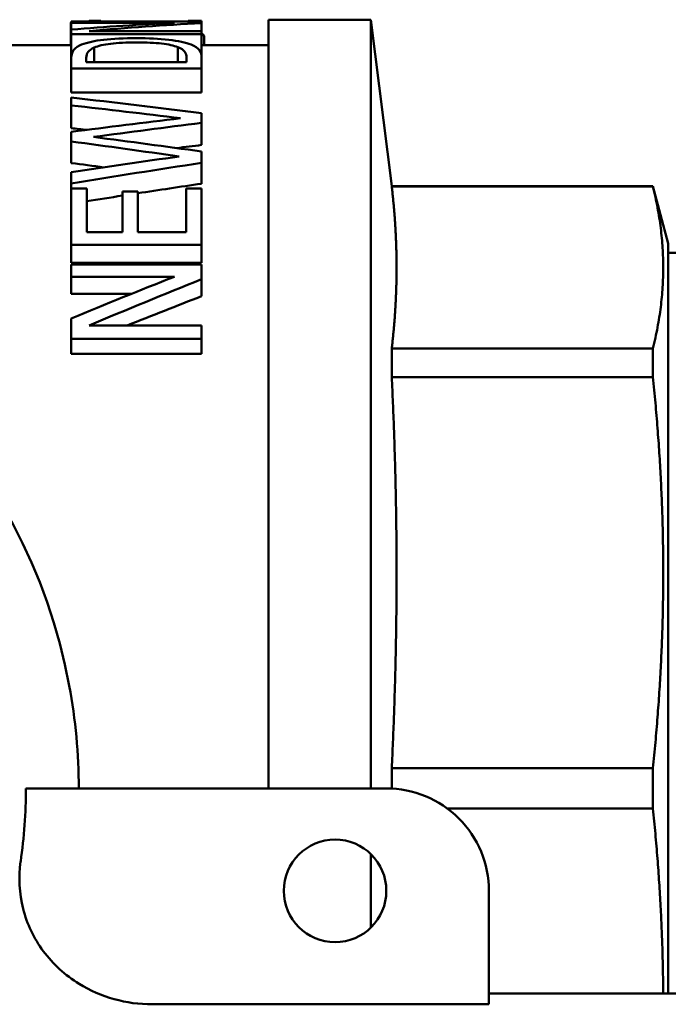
# Model space of a CAD drawing. Header units: millimetres. Extents: x 37 to 189, y 87 to 240.
# Tile 3 of 25: x 73 to 86, y 106 to 125. Entities that reach past the tile are written whole.
import ezdxf

# ---------------------------------------------------------------- set-up
doc = ezdxf.new("R2010")
doc.units = ezdxf.units.MM
doc.layers.add('Видимый контур (ГОСТ)', color=7, linetype='Continuous', lineweight=50)

msp = doc.modelspace()

# ---------------------------------------------------------------- linework, layer by layer
at = {"layer": 'Видимый контур (ГОСТ)'}
for p, q in [((74.127, 124.655), (74.127, 125.099)), ((74.135, 125.12), (76.675, 125.12)), ((74.135, 125.12), (74.135, 125.094)), ((76.146, 125.094), (74.135, 125.094)), ((74.135, 124.961), (74.135, 125.094)), ((74.713, 125.136), (74.481, 125.136)), ((74.481, 125.12), (74.481, 125.136)), ((74.713, 125.12), (74.713, 125.136)), ((76.675, 125.136), (76.415, 125.136)), ((76.415, 125.12), (76.415, 125.136)), ((76.675, 125.12), (76.675, 125.136)), ((76.675, 125.087), (76.675, 125.12)), ((76.675, 124.932), (76.675, 125.087)), ((77.979, 125.155), (77.979, 110.155)), ((79.979, 125.155), (77.979, 125.155)), ((79.979, 125.155), (79.979, 110.155)), ((80.385, 121.905), (79.979, 125.155)), ((74.135, 124.961), (74.135, 124.873)), ((74.485, 124.932), (76.675, 124.932)), ((76.675, 124.873), (76.675, 124.932)), ((76.675, 124.873), (74.135, 124.873)), ((74.135, 124.404), (74.135, 124.873)), ((76.675, 124.406), (76.675, 124.873)), ((76.728, 124.655), (76.728, 124.807)), ((74.135, 124.655), (72.979, 124.655)), ((74.579, 124.324), (74.579, 124.61)), ((76.214, 124.324), (76.214, 124.618)), ((77.979, 124.655), (76.675, 124.655)), ((74.135, 124.404), (74.135, 124.205)), ((74.427, 124.409), (74.427, 124.324)), ((76.382, 124.324), (74.427, 124.324)), ((76.382, 124.324), (76.382, 124.409)), ((76.675, 124.205), (76.675, 124.406)), ((76.675, 124.205), (74.135, 124.205)), ((74.135, 123.737), (74.135, 124.205)), ((76.675, 123.737), (76.675, 124.205)), ((76.675, 123.737), (74.135, 123.737)), ((74.135, 123.636), (74.135, 123.483)), ((74.135, 123.038), (74.135, 123.483)), ((76.675, 123.142), (76.675, 123.334)), ((76.675, 122.71), (76.675, 123.142)), ((74.135, 122.966), (74.135, 122.778)), ((74.135, 122.357), (74.135, 122.778)), ((76.675, 122.362), (76.675, 122.583)), ((76.675, 121.955), (76.675, 122.362)), ((74.135, 122.179), (74.135, 121.96)), ((74.135, 121.859), (74.135, 121.96)), ((74.135, 121.859), (74.435, 121.859)), ((74.135, 121.859), (74.135, 120.762)), ((74.435, 121.006), (74.435, 121.859)), ((76.374, 121.859), (76.675, 121.859)), ((76.374, 121.859), (76.374, 121.006)), ((76.675, 120.762), (76.675, 121.859)), ((80.385, 121.905), (80.385, 121.899)), ((80.385, 121.905), (85.479, 121.905)), ((80.385, 121.899), (85.479, 121.899)), ((85.479, 121.905), (85.479, 121.899)), ((85.779, 120.786), (85.479, 121.905)), ((75.131, 121.804), (75.432, 121.804)), ((75.131, 121.804), (75.131, 121.006)), ((75.432, 121.006), (75.432, 121.804)), ((74.435, 121.006), (75.131, 121.006)), ((75.432, 121.006), (76.374, 121.006)), ((76.675, 120.762), (74.135, 120.762)), ((74.135, 120.409), (74.135, 120.762)), ((76.675, 120.409), (76.675, 120.762)), ((85.779, 106.155), (85.779, 120.786)), ((87.279, 120.605), (85.779, 120.605)), ((76.675, 120.409), (74.135, 120.409)), ((74.135, 120.379), (76.675, 120.379)), ((74.135, 120.379), (74.135, 120.138)), ((76.675, 120.089), (76.675, 120.379)), ((76.146, 120.138), (74.135, 120.138)), ((74.135, 119.806), (74.135, 120.138)), ((76.675, 119.758), (76.675, 120.089)), ((75.309, 119.806), (74.135, 119.806)), ((74.135, 119.324), (74.135, 118.927)), ((74.485, 119.189), (76.675, 119.189)), ((76.675, 118.927), (76.675, 119.189)), ((76.675, 118.927), (74.135, 118.927)), ((74.135, 118.634), (74.135, 118.927)), ((76.675, 118.634), (76.675, 118.927)), ((76.675, 118.634), (74.135, 118.634)), ((80.385, 118.737), (85.479, 118.737)), ((80.385, 118.737), (80.385, 118.181)), ((85.479, 118.737), (85.479, 118.181)), ((80.385, 118.181), (85.479, 118.181)), ((80.385, 110.549), (85.479, 110.549)), ((80.385, 110.549), (80.385, 110.152)), ((85.479, 110.549), (85.479, 109.762)), ((73.249, 110.155), (80.279, 110.155)), ((81.47, 109.762), (85.479, 109.762)), ((79.979, 108.869), (79.979, 107.441)), ((82.279, 108.155), (82.279, 105.941)), ((89.779, 106.155), (82.279, 106.155)), ((82.279, 105.941), (75.713, 105.941))]:
    msp.add_line(p, q, dxfattribs=at)
msp.add_circle((79.279, 108.155), 1, dxfattribs=at)
for centre, radius, start, end in [((63.279, 110.155), 11, 10.4755, 79.5243), ((63.279, 110.155), 11, 359.9999, 10.4755), ((63.279, 110.155), 9.971, 351.7692, 359.9999), ((80.279, 108.155), 2, 0.0002, 90.0002)]:
    msp.add_arc(centre, radius, start, end, dxfattribs=at)
for points in [[(74.135, 125.099), (74.132, 125.099), (74.129, 125.099), (74.127, 125.099)], [(74.135, 124.961), (74.805, 125.017), (75.475, 125.062), (76.146, 125.094)], [(74.481, 125.136), (74.481, 125.131), (74.471, 125.125), (74.452, 125.12)], [(76.675, 125.087), (75.945, 125.051), (75.215, 124.999), (74.485, 124.932)], [(74.135, 123.636), (74.981, 123.54), (75.828, 123.439), (76.675, 123.334)], [(76.265, 123.233), (75.555, 123.319), (74.845, 123.402), (74.135, 123.483)], [(74.135, 122.966), (74.845, 123.058), (75.555, 123.147), (76.265, 123.233)], [(74.436, 123.005), (74.336, 123.016), (74.235, 123.027), (74.135, 123.038)], [(76.675, 123.142), (75.972, 123.053), (75.27, 122.961), (74.567, 122.867)], [(74.567, 122.867), (75.27, 122.775), (75.972, 122.68), (76.675, 122.583)], [(76.24, 122.487), (75.539, 122.587), (74.837, 122.684), (74.135, 122.778)], [(76.675, 122.71), (76.514, 122.69), (76.352, 122.67), (76.191, 122.65)], [(74.135, 122.179), (74.837, 122.284), (75.539, 122.387), (76.24, 122.487)], [(76.675, 122.362), (75.828, 122.232), (74.981, 122.098), (74.135, 121.96)], [(74.771, 122.274), (74.559, 122.302), (74.347, 122.33), (74.135, 122.357)], [(76.675, 121.955), (76.26, 121.894), (75.846, 121.832), (75.432, 121.768)], [(75.131, 121.722), (74.899, 121.686), (74.667, 121.65), (74.435, 121.614)], [(74.135, 119.324), (74.805, 119.604), (75.475, 119.875), (76.146, 120.138)], [(76.675, 120.089), (75.945, 119.799), (75.215, 119.498), (74.485, 119.189)], [(76.675, 119.758), (76.192, 119.572), (75.71, 119.383), (75.227, 119.189)]]:
    msp.add_open_spline(points, degree=3, dxfattribs=at)
for points, knots in [([(74.336, 124.67), (74.445, 124.712), (74.589, 124.743), (74.768, 124.764), (74.947, 124.785), (75.16, 124.795), (75.407, 124.795)], [0, 0, 0, 0, 1, 1, 1, 2, 2, 2, 2]), ([(74.579, 124.61), (74.658, 124.645), (74.766, 124.67), (74.904, 124.687), (75.041, 124.703), (75.208, 124.711), (75.403, 124.711)], [-2, -2, -2, -2, -1, -1, -1, 0, 0, 0, 0]), ([(75.403, 124.711), (75.6, 124.711), (75.765, 124.704), (75.897, 124.689), (76.028, 124.674), (76.134, 124.651), (76.214, 124.618)], [-2, -2, -2, -2, -1, -1, -1, 0, 0, 0, 0]), ([(75.407, 124.795), (75.639, 124.795), (75.848, 124.784), (76.035, 124.762), (76.221, 124.74), (76.367, 124.71), (76.471, 124.669)], [0, 0, 0, 0, 1, 1, 1, 2, 2, 2, 2]), ([(76.728, 124.807), (76.728, 124.834), (76.715, 124.859), (76.688, 124.882), (76.684, 124.886), (76.679, 124.889), (76.675, 124.893)], [0, 0, 0, 0, 1, 1, 1, 1.159194, 1.159194, 1.159194, 1.159194]), ([(74.135, 124.404), (74.135, 124.481), (74.153, 124.536), (74.188, 124.575), (74.224, 124.613), (74.273, 124.645), (74.336, 124.67)], [0, 0, 0, 0, 1, 1, 1, 2, 2, 2, 2]), ([(74.427, 124.409), (74.427, 124.458), (74.439, 124.497), (74.463, 124.527), (74.487, 124.557), (74.526, 124.585), (74.579, 124.61)], [-2, -2, -2, -2, -1, -1, -1, 0, 0, 0, 0]), ([(76.214, 124.618), (76.278, 124.593), (76.322, 124.564), (76.346, 124.531), (76.37, 124.497), (76.382, 124.457), (76.382, 124.409)], [-2, -2, -2, -2, -1, -1, -1, 0, 0, 0, 0]), ([(76.471, 124.669), (76.552, 124.635), (76.606, 124.599), (76.634, 124.561), (76.661, 124.523), (76.675, 124.472), (76.675, 124.406)], [0, 0, 0, 0, 1, 1, 1, 2, 2, 2, 2]), ([(73.147, 108.728), (73.102, 108.42), (73.118, 108.107), (73.271, 107.507), (73.405, 107.227), (73.778, 106.723), (74.016, 106.507), (74.499, 106.209), (74.729, 106.109), (75.21, 105.975), (75.461, 105.941), (75.713, 105.941)], [0, 0, 0, 0, 0.0934584, 0.0934584, 0.1857892, 0.1857892, 0.2814632, 0.2814632, 0.355999, 0.355999, 0.4313472, 0.4313472, 0.4313472, 0.4313472])]:
    msp.add_open_spline(points, degree=3, knots=knots, dxfattribs=at)
for points, weights in [([(80.479, 120.318), (80.479, 121.082), (80.385, 121.899)], [1, 1.03852376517, 1.04297562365]), ([(85.479, 118.737), (85.868, 120.318), (85.479, 121.899)], [1, 1.06818181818, 1]), ([(80.385, 118.737), (80.479, 119.554), (80.479, 120.318)], [1.04297562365, 1.03852376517, 1]), ([(80.479, 114.365), (80.479, 116.21), (80.385, 118.181)], [1, 1.03852376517, 1.04297562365]), ([(85.479, 110.549), (85.868, 114.365), (85.479, 118.181)], [1, 1.06818181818, 1]), ([(80.385, 110.549), (80.479, 112.52), (80.479, 114.365)], [1.04297562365, 1.03852376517, 1]), ([(85.679, 106.155), (85.669, 107.899), (85.479, 109.762)], [1.03398110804, 1.03215616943, 1])]:
    msp.add_rational_spline(points, weights, degree=2, dxfattribs=at)

doc.saveas('drawing.dxf')
